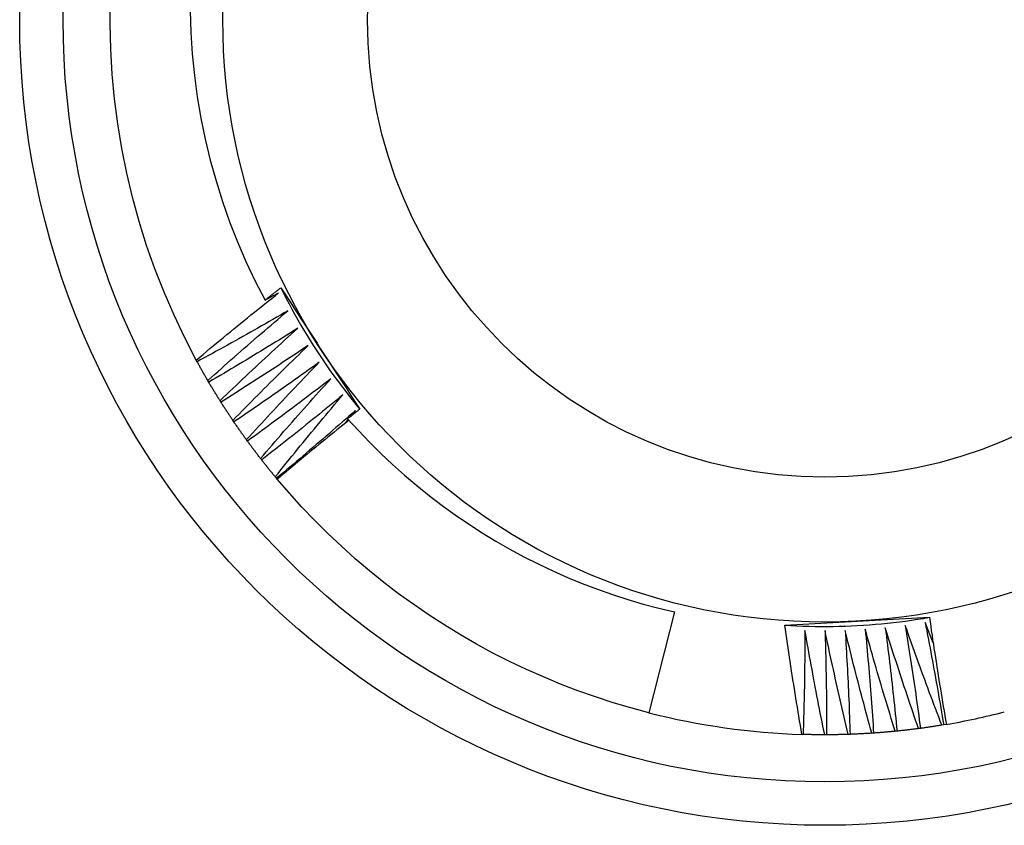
# Model space of a CAD drawing. Header units: inches. Extents: x 64.1 to 160.1, y 42 to 74.3.
# Tile 6 of 70: x 67.897 to 68.111, y 68.959 to 69.135. Entities that reach past the tile are written whole.
import ezdxf

# ---------------------------------------------------------------- set-up
doc = ezdxf.new("R2010")
doc.units = ezdxf.units.IN
doc.header["$MEASUREMENT"] = 0
doc.layers.add('Visible Edges(ANSI)', color=7, linetype='Continuous', lineweight=25)
doc.layers.add('Visible Tangent Edges(ANSI)', color=7, linetype='Continuous', lineweight=25)

msp = doc.modelspace()

# ---------------------------------------------------------------- linework, layer by layer
at = {"layer": 'Visible Edges(ANSI)'}
for p, q in [((67.93519, 69.06031), (67.935, 69.06067)), ((67.93772, 69.05585), (67.93751, 69.05621)), ((67.94038, 69.05148), (67.94016, 69.05183)), ((67.96868, 69.04849), (67.96963, 69.04969)), ((67.94319, 69.04721), (67.94296, 69.04754)), ((67.96748, 69.04697), (67.96808, 69.04773)), ((67.94614, 69.04302), (67.9459, 69.04335)), ((67.94923, 69.03894), (67.94897, 69.03926)), ((67.95244, 69.03495), (67.95218, 69.03527)), ((67.95261, 69.03476), (67.95244, 69.03495)), ((68.03905, 69.0059), (68.03347, 68.98396)), ((68.08749, 68.97996), (68.08708, 68.97992)), ((68.09257, 68.98056), (68.09216, 68.98051)), ((68.09763, 68.98133), (68.09723, 68.98126)), ((68.09822, 68.98143), (68.09763, 68.98133)), ((68.06704, 68.97924), (68.0668, 68.97925)), ((68.07215, 68.97917), (68.07174, 68.97917)), ((68.07727, 68.97926), (68.07686, 68.97925)), ((68.08238, 68.97953), (68.08198, 68.9795))]:
    msp.add_line(p, q, dxfattribs=at)
at = {"layer": 'Visible Edges(ANSI)', "flags": 128}
for points in [[(67.935, 69.06067), (67.93249, 69.0655), (67.93016, 69.07041), (67.928, 69.07541), (67.92601, 69.08048), (67.9242, 69.08561), (67.92258, 69.0908), (67.92113, 69.09605), (67.91987, 69.10134), (67.9188, 69.10668), (67.91791, 69.11205), (67.91722, 69.11744), (67.91671, 69.12286), (67.91639, 69.1283), (67.91626, 69.13374), (67.91632, 69.13918)], [(67.93368, 69.13661), (67.93382, 69.13193), (67.93413, 69.12725), (67.9346, 69.12257), (67.93522, 69.11791), (67.93601, 69.11329), (67.93695, 69.10869), (67.93804, 69.10414), (67.93929, 69.09962), (67.94069, 69.09516), (67.94225, 69.09075), (67.94395, 69.08639), (67.94581, 69.08209), (67.94781, 69.07785), (67.94996, 69.07368)], [(67.94996, 69.07368), (67.9501, 69.07379), (67.95024, 69.0739), (67.95039, 69.07402), (67.95053, 69.07413), (67.95067, 69.07424), (67.95082, 69.07436), (67.95096, 69.07447), (67.9511, 69.07458), (67.95125, 69.0747), (67.95139, 69.07481), (67.95153, 69.07492), (67.95168, 69.07503), (67.95182, 69.07515), (67.95196, 69.07526), (67.95211, 69.07537), (67.95225, 69.07549), (67.9524, 69.0756), (67.95254, 69.07571), (67.95268, 69.07582), (67.95283, 69.07594), (67.95297, 69.07605), (67.95311, 69.07616), (67.95326, 69.07627), (67.9534, 69.07639)], [(67.9534, 69.07639), (67.95412, 69.07529), (67.95483, 69.07419), (67.95555, 69.0731), (67.95626, 69.072), (67.95698, 69.0709), (67.95769, 69.0698), (67.95841, 69.0687), (67.95913, 69.0676), (67.95984, 69.0665), (67.96056, 69.0654), (67.96128, 69.0643), (67.96199, 69.06319), (67.96271, 69.06209), (67.96343, 69.06098), (67.96415, 69.05988), (67.96486, 69.05878), (67.96558, 69.05768), (67.9663, 69.05658), (67.96701, 69.05548), (67.96773, 69.05438), (67.96844, 69.05328), (67.96916, 69.05219), (67.96987, 69.05109), (67.97059, 69.04999)], [(67.9534, 69.07639), (67.95399, 69.07521), (67.95459, 69.07404), (67.9552, 69.07287), (67.95582, 69.07171), (67.95645, 69.07056), (67.9571, 69.06941), (67.95775, 69.06827), (67.95842, 69.06714), (67.9591, 69.06601), (67.95979, 69.06489), (67.96049, 69.06378), (67.96121, 69.06268), (67.96193, 69.06158), (67.96266, 69.06049), (67.96341, 69.0594), (67.96416, 69.05832), (67.96493, 69.05726), (67.96571, 69.05619), (67.9665, 69.05514), (67.96729, 69.0541), (67.9681, 69.05306), (67.96892, 69.05203), (67.96975, 69.05101), (67.97059, 69.04999)], [(67.935, 69.06067), (67.93574, 69.06129), (67.93647, 69.0619), (67.93721, 69.06252), (67.93795, 69.06314), (67.93869, 69.06375), (67.93944, 69.06437), (67.94018, 69.06498), (67.94092, 69.06559), (67.94167, 69.0662), (67.94241, 69.06681), (67.94316, 69.06742), (67.9439, 69.06803), (67.94465, 69.06864), (67.9454, 69.06925), (67.94615, 69.06985), (67.9469, 69.07046), (67.94765, 69.07106), (67.9484, 69.07166), (67.94915, 69.07227), (67.9499, 69.07287), (67.95065, 69.07347), (67.95141, 69.07407), (67.95216, 69.07466), (67.95292, 69.07526)], [(67.95292, 69.07526), (67.9528, 69.0752), (67.95267, 69.07513), (67.95255, 69.07506), (67.95243, 69.075), (67.9523, 69.07493), (67.95218, 69.07486), (67.95206, 69.0748), (67.95193, 69.07473), (67.95181, 69.07467), (67.95169, 69.0746), (67.95156, 69.07453), (67.95144, 69.07447), (67.95132, 69.0744), (67.95119, 69.07434), (67.95107, 69.07427), (67.95095, 69.0742), (67.95082, 69.07414), (67.9507, 69.07407), (67.95058, 69.07401), (67.95045, 69.07394), (67.95033, 69.07387), (67.9502, 69.07381), (67.95008, 69.07374), (67.94996, 69.07368)], [(67.95494, 69.07138), (67.95412, 69.07091), (67.95331, 69.07044), (67.95249, 69.06997), (67.95167, 69.0695), (67.95086, 69.06903), (67.95004, 69.06856), (67.94922, 69.06809), (67.9484, 69.06763), (67.94758, 69.06716), (67.94676, 69.0667), (67.94593, 69.06623), (67.94511, 69.06577), (67.94429, 69.06531), (67.94346, 69.06485), (67.94264, 69.06439), (67.94182, 69.06393), (67.94099, 69.06348), (67.94016, 69.06302), (67.93934, 69.06257), (67.93851, 69.06211), (67.93768, 69.06166), (67.93685, 69.06121), (67.93602, 69.06076), (67.93519, 69.06031)], [(67.93751, 69.05621), (67.93823, 69.05685), (67.93894, 69.05749), (67.93966, 69.05813), (67.94038, 69.05877), (67.9411, 69.05941), (67.94182, 69.06005), (67.94254, 69.06069), (67.94327, 69.06132), (67.94399, 69.06196), (67.94471, 69.06259), (67.94544, 69.06323), (67.94616, 69.06386), (67.94689, 69.06449), (67.94762, 69.06512), (67.94835, 69.06575), (67.94908, 69.06638), (67.94981, 69.06701), (67.95054, 69.06764), (67.95127, 69.06826), (67.952, 69.06889), (67.95274, 69.06951), (67.95347, 69.07014), (67.9542, 69.07076), (67.95494, 69.07138)], [(67.95709, 69.06757), (67.95629, 69.06707), (67.95549, 69.06657), (67.95469, 69.06608), (67.95388, 69.06558), (67.95308, 69.06508), (67.95228, 69.06459), (67.95148, 69.06409), (67.95067, 69.0636), (67.94987, 69.06311), (67.94906, 69.06262), (67.94825, 69.06213), (67.94745, 69.06164), (67.94664, 69.06115), (67.94583, 69.06067), (67.94502, 69.06018), (67.94421, 69.0597), (67.9434, 69.05921), (67.94259, 69.05873), (67.94178, 69.05825), (67.94097, 69.05777), (67.94016, 69.05729), (67.93934, 69.05681), (67.93853, 69.05633), (67.93772, 69.05585)], [(67.94016, 69.05183), (67.94086, 69.0525), (67.94156, 69.05316), (67.94225, 69.05383), (67.94295, 69.05449), (67.94365, 69.05515), (67.94435, 69.05581), (67.94505, 69.05647), (67.94575, 69.05713), (67.94645, 69.05779), (67.94716, 69.05845), (67.94786, 69.05911), (67.94856, 69.05976), (67.94927, 69.06042), (67.94998, 69.06107), (67.95068, 69.06173), (67.95139, 69.06238), (67.9521, 69.06303), (67.95281, 69.06368), (67.95352, 69.06433), (67.95423, 69.06498), (67.95494, 69.06563), (67.95566, 69.06628), (67.95637, 69.06693), (67.95709, 69.06757)], [(67.95936, 69.06383), (67.95858, 69.06331), (67.95779, 69.06278), (67.95701, 69.06226), (67.95622, 69.06174), (67.95544, 69.06121), (67.95465, 69.06069), (67.95386, 69.06017), (67.95308, 69.05965), (67.95229, 69.05914), (67.9515, 69.05862), (67.95071, 69.0581), (67.94992, 69.05759), (67.94913, 69.05707), (67.94834, 69.05656), (67.94754, 69.05605), (67.94675, 69.05554), (67.94596, 69.05503), (67.94516, 69.05452), (67.94437, 69.05401), (67.94357, 69.0535), (67.94278, 69.053), (67.94198, 69.05249), (67.94118, 69.05199), (67.94038, 69.05148)], [(67.94296, 69.04754), (67.94364, 69.04823), (67.94431, 69.04892), (67.94498, 69.04961), (67.94566, 69.05029), (67.94634, 69.05098), (67.94701, 69.05166), (67.94769, 69.05234), (67.94837, 69.05303), (67.94905, 69.05371), (67.94973, 69.05439), (67.95041, 69.05507), (67.9511, 69.05575), (67.95178, 69.05643), (67.95246, 69.0571), (67.95315, 69.05778), (67.95384, 69.05846), (67.95452, 69.05913), (67.95521, 69.05981), (67.9559, 69.06048), (67.95659, 69.06115), (67.95728, 69.06182), (67.95797, 69.06249), (67.95866, 69.06316), (67.95936, 69.06383)], [(67.93751, 69.05621), (67.93741, 69.05638), (67.93731, 69.05655), (67.93721, 69.05672), (67.93711, 69.05689), (67.93702, 69.05706), (67.93692, 69.05723), (67.93682, 69.0574), (67.93672, 69.05757), (67.93663, 69.05774), (67.93653, 69.05791), (67.93643, 69.05808), (67.93634, 69.05825), (67.93624, 69.05842), (67.93614, 69.05859), (67.93605, 69.05876), (67.93595, 69.05893), (67.93586, 69.05911), (67.93576, 69.05928), (67.93567, 69.05945), (67.93557, 69.05962), (67.93548, 69.05979), (67.93538, 69.05996), (67.93529, 69.06014), (67.93519, 69.06031)], [(67.96175, 69.06017), (67.96099, 69.05962), (67.96022, 69.05907), (67.95945, 69.05852), (67.95869, 69.05797), (67.95792, 69.05742), (67.95715, 69.05688), (67.95638, 69.05633), (67.95561, 69.05579), (67.95484, 69.05524), (67.95407, 69.0547), (67.9533, 69.05416), (67.95252, 69.05362), (67.95175, 69.05308), (67.95097, 69.05254), (67.9502, 69.052), (67.94942, 69.05147), (67.94865, 69.05093), (67.94787, 69.05039), (67.94709, 69.04986), (67.94631, 69.04933), (67.94553, 69.0488), (67.94475, 69.04826), (67.94397, 69.04773), (67.94319, 69.04721)], [(67.9459, 69.04335), (67.94655, 69.04406), (67.9472, 69.04477), (67.94785, 69.04548), (67.94851, 69.04619), (67.94916, 69.04689), (67.94981, 69.0476), (67.95047, 69.04831), (67.95113, 69.04901), (67.95178, 69.04971), (67.95244, 69.05042), (67.9531, 69.05112), (67.95376, 69.05182), (67.95442, 69.05252), (67.95508, 69.05322), (67.95575, 69.05392), (67.95641, 69.05462), (67.95707, 69.05531), (67.95774, 69.05601), (67.95841, 69.05671), (67.95907, 69.0574), (67.95974, 69.05809), (67.96041, 69.05879), (67.96108, 69.05948), (67.96175, 69.06017)], [(67.94016, 69.05183), (67.94006, 69.052), (67.93996, 69.05216), (67.93985, 69.05233), (67.93975, 69.0525), (67.93964, 69.05266), (67.93954, 69.05283), (67.93944, 69.053), (67.93933, 69.05316), (67.93923, 69.05333), (67.93913, 69.0535), (67.93903, 69.05367), (67.93892, 69.05383), (67.93882, 69.054), (67.93872, 69.05417), (67.93862, 69.05434), (67.93852, 69.0545), (67.93842, 69.05467), (67.93832, 69.05484), (67.93822, 69.05501), (67.93812, 69.05518), (67.93801, 69.05535), (67.93791, 69.05552), (67.93782, 69.05568), (67.93772, 69.05585)], [(67.96426, 69.05659), (67.96352, 69.05602), (67.96277, 69.05544), (67.96202, 69.05487), (67.96127, 69.05429), (67.96052, 69.05372), (67.95977, 69.05315), (67.95902, 69.05258), (67.95827, 69.05201), (67.95752, 69.05144), (67.95676, 69.05087), (67.95601, 69.0503), (67.95525, 69.04974), (67.9545, 69.04917), (67.95374, 69.04861), (67.95299, 69.04805), (67.95223, 69.04748), (67.95147, 69.04692), (67.95071, 69.04636), (67.94995, 69.0458), (67.94919, 69.04524), (67.94843, 69.04469), (67.94767, 69.04413), (67.9469, 69.04358), (67.94614, 69.04302)], [(67.94897, 69.03926), (67.9496, 69.03999), (67.95023, 69.04072), (67.95086, 69.04145), (67.95148, 69.04218), (67.95211, 69.04291), (67.95275, 69.04363), (67.95338, 69.04436), (67.95401, 69.04509), (67.95464, 69.04581), (67.95528, 69.04653), (67.95591, 69.04726), (67.95655, 69.04798), (67.95719, 69.0487), (67.95783, 69.04942), (67.95847, 69.05014), (67.95911, 69.05086), (67.95975, 69.05158), (67.96039, 69.0523), (67.96103, 69.05302), (67.96168, 69.05373), (67.96232, 69.05445), (67.96297, 69.05516), (67.96361, 69.05588), (67.96426, 69.05659)], [(67.96689, 69.0531), (67.96616, 69.05249), (67.96544, 69.0519), (67.96471, 69.0513), (67.96398, 69.0507), (67.96325, 69.0501), (67.96252, 69.04951), (67.96178, 69.04891), (67.96105, 69.04832), (67.96032, 69.04772), (67.95958, 69.04713), (67.95885, 69.04654), (67.95811, 69.04595), (67.95738, 69.04536), (67.95664, 69.04477), (67.9559, 69.04418), (67.95516, 69.0436), (67.95442, 69.04301), (67.95368, 69.04243), (67.95294, 69.04184), (67.9522, 69.04126), (67.95146, 69.04068), (67.95071, 69.0401), (67.94997, 69.03951), (67.94923, 69.03894)], [(67.95218, 69.03527), (67.95278, 69.03602), (67.95339, 69.03677), (67.95399, 69.03752), (67.95459, 69.03827), (67.9552, 69.03902), (67.95581, 69.03976), (67.95641, 69.04051), (67.95702, 69.04126), (67.95763, 69.042), (67.95824, 69.04275), (67.95885, 69.04349), (67.95947, 69.04424), (67.96008, 69.04498), (67.96069, 69.04572), (67.96131, 69.04646), (67.96193, 69.0472), (67.96254, 69.04794), (67.96316, 69.04868), (67.96378, 69.04942), (67.9644, 69.05015), (67.96502, 69.05089), (67.96564, 69.05163), (67.96627, 69.05236), (67.96689, 69.0531)], [(67.94296, 69.04754), (67.94285, 69.04771), (67.94274, 69.04787), (67.94263, 69.04803), (67.94252, 69.0482), (67.94241, 69.04836), (67.94231, 69.04852), (67.9422, 69.04869), (67.94209, 69.04885), (67.94198, 69.04901), (67.94187, 69.04918), (67.94177, 69.04934), (67.94166, 69.0495), (67.94155, 69.04967), (67.94144, 69.04983), (67.94134, 69.05), (67.94123, 69.05016), (67.94112, 69.05033), (67.94102, 69.05049), (67.94091, 69.05066), (67.9408, 69.05082), (67.9407, 69.05099), (67.94059, 69.05115), (67.94049, 69.05132), (67.94038, 69.05148)], [(67.96963, 69.04969), (67.96893, 69.04906), (67.96822, 69.04844), (67.96751, 69.04782), (67.9668, 69.0472), (67.96609, 69.04658), (67.96538, 69.04596), (67.96467, 69.04534), (67.96395, 69.04472), (67.96324, 69.0441), (67.96253, 69.04349), (67.96181, 69.04287), (67.9611, 69.04226), (67.96038, 69.04164), (67.95966, 69.04103), (67.95894, 69.04042), (67.95822, 69.03981), (67.9575, 69.0392), (67.95678, 69.03859), (67.95606, 69.03798), (67.95534, 69.03737), (67.95462, 69.03677), (67.95389, 69.03616), (67.95317, 69.03556), (67.95244, 69.03495)], [(67.97059, 69.04999), (67.97048, 69.04991), (67.97037, 69.04982), (67.97026, 69.04973), (67.97015, 69.04965), (67.97004, 69.04956), (67.96992, 69.04947), (67.96981, 69.04938), (67.9697, 69.0493), (67.96959, 69.04921), (67.96948, 69.04912), (67.96937, 69.04904), (67.96926, 69.04895), (67.96915, 69.04886), (67.96904, 69.04877), (67.96893, 69.04869), (67.96882, 69.0486), (67.96871, 69.04851), (67.9686, 69.04842), (67.96849, 69.04834), (67.96838, 69.04825), (67.96826, 69.04816), (67.96815, 69.04807), (67.96804, 69.04799), (67.96793, 69.0479)], [(67.9459, 69.04335), (67.94578, 69.04351), (67.94567, 69.04367), (67.94555, 69.04383), (67.94544, 69.04399), (67.94533, 69.04415), (67.94521, 69.04431), (67.9451, 69.04447), (67.94498, 69.04463), (67.94487, 69.04479), (67.94476, 69.04495), (67.94464, 69.04511), (67.94453, 69.04527), (67.94442, 69.04543), (67.94431, 69.04559), (67.94419, 69.04575), (67.94408, 69.04591), (67.94397, 69.04607), (67.94386, 69.04623), (67.94375, 69.0464), (67.94364, 69.04656), (67.94352, 69.04672), (67.94341, 69.04688), (67.9433, 69.04704), (67.94319, 69.04721)], [(67.96823, 69.04757), (67.96757, 69.04704), (67.96691, 69.04652), (67.96626, 69.04599), (67.9656, 69.04546), (67.96495, 69.04493), (67.96429, 69.0444), (67.96364, 69.04388), (67.96298, 69.04334), (67.96233, 69.04281), (67.96168, 69.04228), (67.96103, 69.04175), (67.96038, 69.04122), (67.95973, 69.04068), (67.95908, 69.04015), (67.95843, 69.03961), (67.95778, 69.03907), (67.95713, 69.03854), (67.95648, 69.038), (67.95584, 69.03746), (67.95519, 69.03692), (67.95454, 69.03638), (67.9539, 69.03584), (67.95325, 69.0353), (67.95261, 69.03476)], [(67.96793, 69.0479), (67.97028, 69.04532), (67.97269, 69.0428), (67.97517, 69.04034), (67.97771, 69.03795), (67.98032, 69.03562), (67.98299, 69.03336), (67.98571, 69.03116), (67.9885, 69.02904), (67.99134, 69.02699), (67.99423, 69.02501), (67.99717, 69.02312), (68.00015, 69.0213), (68.00319, 69.01955), (68.00627, 69.01789), (68.00939, 69.01631), (68.01256, 69.01481), (68.01576, 69.01339), (68.019, 69.01206), (68.02227, 69.01082), (68.02557, 69.00966), (68.0289, 69.00858), (68.03226, 69.0076), (68.03564, 69.0067), (68.03905, 69.0059)], [(67.94897, 69.03926), (67.94885, 69.03941), (67.94873, 69.03957), (67.94861, 69.03972), (67.94849, 69.03988), (67.94837, 69.04004), (67.94825, 69.04019), (67.94814, 69.04035), (67.94802, 69.0405), (67.9479, 69.04066), (67.94778, 69.04082), (67.94766, 69.04097), (67.94754, 69.04113), (67.94743, 69.04129), (67.94731, 69.04144), (67.94719, 69.0416), (67.94707, 69.04176), (67.94696, 69.04191), (67.94684, 69.04207), (67.94672, 69.04223), (67.94661, 69.04239), (67.94649, 69.04255), (67.94637, 69.0427), (67.94626, 69.04286), (67.94614, 69.04302)], [(67.95218, 69.03527), (67.95206, 69.03542), (67.95193, 69.03557), (67.95181, 69.03572), (67.95168, 69.03587), (67.95156, 69.03603), (67.95143, 69.03618), (67.95131, 69.03633), (67.95118, 69.03648), (67.95106, 69.03663), (67.95094, 69.03679), (67.95081, 69.03694), (67.95069, 69.03709), (67.95057, 69.03724), (67.95044, 69.0374), (67.95032, 69.03755), (67.9502, 69.0377), (67.95008, 69.03786), (67.94995, 69.03801), (67.94983, 69.03816), (67.94971, 69.03832), (67.94959, 69.03847), (67.94947, 69.03863), (67.94935, 69.03878), (67.94923, 69.03894)], [(68.03347, 68.98396), (68.02957, 68.985), (68.02569, 68.98615), (68.02184, 68.9874), (68.01803, 68.98875), (68.01425, 68.99019), (68.01052, 68.99174), (68.00682, 68.99338), (68.00317, 68.99512), (67.99956, 68.99695), (67.996, 68.99887), (67.9925, 69.00089), (67.98905, 69.00299), (67.98565, 69.00519), (67.98231, 69.00747), (67.97903, 69.00984), (67.97582, 69.0123), (67.97267, 69.01483), (67.96959, 69.01745), (67.96657, 69.02015), (67.96363, 69.02292), (67.96076, 69.02577), (67.95797, 69.0287), (67.95525, 69.03169), (67.95261, 69.03476)], [(68.06307, 69.00302), (68.06438, 69.00309), (68.06568, 69.00317), (68.06699, 69.00324), (68.0683, 69.00331), (68.06961, 69.00338), (68.07092, 69.00345), (68.07223, 69.00352), (68.07354, 69.00359), (68.07485, 69.00366), (68.07616, 69.00373), (68.07748, 69.0038), (68.07879, 69.00387), (68.08011, 69.00394), (68.08142, 69.00401), (68.08274, 69.00408), (68.08405, 69.00415), (68.08536, 69.00422), (68.08667, 69.00429), (68.08798, 69.00436), (68.08929, 69.00443), (68.0906, 69.0045), (68.0919, 69.00457), (68.09321, 69.00464), (68.09452, 69.00471)], [(68.06307, 69.00302), (68.06438, 69.00294), (68.0657, 69.00288), (68.06701, 69.00282), (68.06832, 69.00278), (68.06964, 69.00275), (68.07096, 69.00274), (68.07227, 69.00274), (68.07359, 69.00275), (68.0749, 69.00277), (68.07622, 69.00281), (68.07753, 69.00286), (68.07884, 69.00293), (68.08016, 69.003), (68.08147, 69.00309), (68.08278, 69.0032), (68.08409, 69.00331), (68.0854, 69.00344), (68.08671, 69.00358), (68.08801, 69.00374), (68.08932, 69.00391), (68.09062, 69.00409), (68.09192, 69.00428), (68.09322, 69.00449), (68.09452, 69.00471)], [(68.09359, 69.00361), (68.09377, 69.00268), (68.09395, 69.00176), (68.09413, 69.00083), (68.09431, 68.99991), (68.09449, 68.99898), (68.09466, 68.99805), (68.09484, 68.99713), (68.09501, 68.9962), (68.09518, 68.99527), (68.09535, 68.99434), (68.09552, 68.99342), (68.09569, 68.99249), (68.09586, 68.99156), (68.09603, 68.99063), (68.09619, 68.9897), (68.09636, 68.98877), (68.09652, 68.98784), (68.09668, 68.98691), (68.09684, 68.98598), (68.097, 68.98505), (68.09716, 68.98412), (68.09732, 68.98319), (68.09748, 68.98226), (68.09763, 68.98133)], [(68.09534, 68.99913), (68.09526, 68.99932), (68.09519, 68.99951), (68.09512, 68.99969), (68.09504, 68.99988), (68.09497, 69.00006), (68.0949, 69.00025), (68.09482, 69.00044), (68.09475, 69.00062), (68.09468, 69.00081), (68.0946, 69.001), (68.09453, 69.00118), (68.09446, 69.00137), (68.09439, 69.00156), (68.09431, 69.00174), (68.09424, 69.00193), (68.09417, 69.00212), (68.09409, 69.0023), (68.09402, 69.00249), (68.09395, 69.00268), (68.09388, 69.00286), (68.0938, 69.00305), (68.09373, 69.00324), (68.09366, 69.00342), (68.09359, 69.00361)], [(68.09452, 69.00471), (68.09466, 69.00374), (68.0948, 69.00277), (68.09494, 69.0018), (68.09509, 69.00082), (68.09523, 68.99985), (68.09538, 68.99888), (68.09552, 68.99791), (68.09567, 68.99694), (68.09582, 68.99597), (68.09597, 68.995), (68.09612, 68.99403), (68.09628, 68.99306), (68.09643, 68.99209), (68.09659, 68.99112), (68.09675, 68.99015), (68.09691, 68.98918), (68.09707, 68.98821), (68.09723, 68.98724), (68.09739, 68.98627), (68.09755, 68.9853), (68.09772, 68.98434), (68.09789, 68.98337), (68.09805, 68.9824), (68.09822, 68.98143)], [(68.0668, 68.97925), (68.06663, 68.98023), (68.06646, 68.98122), (68.06629, 68.98221), (68.06613, 68.9832), (68.06596, 68.98419), (68.0658, 68.98518), (68.06564, 68.98617), (68.06547, 68.98716), (68.06531, 68.98815), (68.06516, 68.98914), (68.065, 68.99013), (68.06484, 68.99112), (68.06469, 68.99211), (68.06453, 68.9931), (68.06438, 68.99409), (68.06423, 68.99508), (68.06408, 68.99608), (68.06393, 68.99707), (68.06378, 68.99806), (68.06364, 68.99905), (68.06349, 69.00004), (68.06335, 69.00104), (68.06321, 69.00203), (68.06307, 69.00302)], [(68.06744, 69.00188), (68.06744, 69.00093), (68.06743, 68.99999), (68.06743, 68.99905), (68.06742, 68.9981), (68.06741, 68.99716), (68.06741, 68.99622), (68.0674, 68.99527), (68.06738, 68.99433), (68.06737, 68.99339), (68.06736, 68.99244), (68.06734, 68.9915), (68.06733, 68.99056), (68.06731, 68.98961), (68.06729, 68.98867), (68.06727, 68.98773), (68.06725, 68.98679), (68.06723, 68.98584), (68.0672, 68.9849), (68.06718, 68.98396), (68.06715, 68.98301), (68.06712, 68.98207), (68.0671, 68.98113), (68.06707, 68.98018), (68.06704, 68.97924)], [(68.07174, 68.97917), (68.07155, 68.98011), (68.07136, 68.98105), (68.07117, 68.982), (68.07098, 68.98294), (68.07079, 68.98389), (68.07061, 68.98483), (68.07042, 68.98577), (68.07023, 68.98672), (68.07005, 68.98766), (68.06987, 68.98861), (68.06969, 68.98956), (68.06951, 68.9905), (68.06933, 68.99145), (68.06915, 68.9924), (68.06898, 68.99334), (68.0688, 68.99429), (68.06863, 68.99524), (68.06845, 68.99618), (68.06828, 68.99713), (68.06811, 68.99808), (68.06794, 68.99903), (68.06777, 68.99998), (68.06761, 69.00093), (68.06744, 69.00188)], [(68.07182, 69.00181), (68.07184, 69.00086), (68.07187, 68.99992), (68.0719, 68.99898), (68.07192, 68.99803), (68.07194, 68.99709), (68.07197, 68.99615), (68.07199, 68.99521), (68.07201, 68.99426), (68.07202, 68.99332), (68.07204, 68.99238), (68.07206, 68.99143), (68.07207, 68.99049), (68.07208, 68.98955), (68.0721, 68.9886), (68.07211, 68.98766), (68.07212, 68.98672), (68.07213, 68.98577), (68.07213, 68.98483), (68.07214, 68.98389), (68.07215, 68.98294), (68.07215, 68.982), (68.07215, 68.98106), (68.07215, 68.98011), (68.07215, 68.97917)], [(68.07686, 68.97925), (68.07664, 68.98019), (68.07642, 68.98112), (68.0762, 68.98206), (68.07597, 68.983), (68.07576, 68.98393), (68.07554, 68.98487), (68.07532, 68.98581), (68.07511, 68.98675), (68.07489, 68.98769), (68.07468, 68.98863), (68.07447, 68.98957), (68.07426, 68.99051), (68.07405, 68.99145), (68.07384, 68.99239), (68.07363, 68.99333), (68.07342, 68.99427), (68.07322, 68.99521), (68.07301, 68.99615), (68.07281, 68.99709), (68.07261, 68.99803), (68.07241, 68.99898), (68.07221, 68.99992), (68.07201, 69.00086), (68.07182, 69.00181)], [(68.07619, 69.00188), (68.07625, 69.00094), (68.07631, 69), (68.07636, 68.99905), (68.07642, 68.99811), (68.07647, 68.99717), (68.07652, 68.99623), (68.07658, 68.99529), (68.07663, 68.99435), (68.07668, 68.9934), (68.07672, 68.99246), (68.07677, 68.99152), (68.07682, 68.99058), (68.07686, 68.98964), (68.0769, 68.98869), (68.07695, 68.98775), (68.07699, 68.98681), (68.07703, 68.98587), (68.07707, 68.98492), (68.0771, 68.98398), (68.07714, 68.98304), (68.07717, 68.98209), (68.07721, 68.98115), (68.07724, 68.98021), (68.07727, 68.97926)], [(68.08198, 68.9795), (68.08172, 68.98043), (68.08147, 68.98136), (68.08122, 68.98229), (68.08097, 68.98322), (68.08072, 68.98415), (68.08047, 68.98508), (68.08022, 68.98601), (68.07997, 68.98694), (68.07973, 68.98787), (68.07948, 68.9888), (68.07924, 68.98973), (68.079, 68.99067), (68.07876, 68.9916), (68.07852, 68.99253), (68.07828, 68.99346), (68.07804, 68.9944), (68.07781, 68.99533), (68.07757, 68.99627), (68.07734, 68.9972), (68.07711, 68.99814), (68.07688, 68.99907), (68.07665, 69.00001), (68.07642, 69.00094), (68.07619, 69.00188)], [(68.08056, 69.0021), (68.08065, 69.00116), (68.08074, 69.00022), (68.08082, 68.99928), (68.08091, 68.99834), (68.08099, 68.9974), (68.08108, 68.99646), (68.08116, 68.99552), (68.08124, 68.99458), (68.08132, 68.99364), (68.0814, 68.9927), (68.08148, 68.99176), (68.08156, 68.99082), (68.08163, 68.98988), (68.08171, 68.98894), (68.08178, 68.988), (68.08185, 68.98706), (68.08192, 68.98612), (68.08199, 68.98518), (68.08206, 68.98424), (68.08213, 68.9833), (68.08219, 68.98235), (68.08226, 68.98141), (68.08232, 68.98047), (68.08238, 68.97953)], [(68.08708, 68.97992), (68.08679, 68.98084), (68.08651, 68.98176), (68.08623, 68.98268), (68.08595, 68.9836), (68.08566, 68.98452), (68.08539, 68.98545), (68.08511, 68.98637), (68.08483, 68.98729), (68.08456, 68.98821), (68.08428, 68.98913), (68.08401, 68.99006), (68.08373, 68.99098), (68.08346, 68.99191), (68.08319, 68.99283), (68.08293, 68.99376), (68.08266, 68.99468), (68.08239, 68.99561), (68.08213, 68.99653), (68.08186, 68.99746), (68.0816, 68.99839), (68.08134, 68.99931), (68.08108, 69.00024), (68.08082, 69.00117), (68.08056, 69.0021)], [(68.08492, 69.00246), (68.08504, 69.00152), (68.08516, 69.00059), (68.08528, 68.99965), (68.08539, 68.99871), (68.08551, 68.99778), (68.08562, 68.99684), (68.08574, 68.99591), (68.08585, 68.99497), (68.08596, 68.99403), (68.08607, 68.9931), (68.08618, 68.99216), (68.08629, 68.99122), (68.08639, 68.99028), (68.0865, 68.98935), (68.0866, 68.98841), (68.08671, 68.98747), (68.08681, 68.98653), (68.08691, 68.9856), (68.08701, 68.98466), (68.0871, 68.98372), (68.0872, 68.98278), (68.0873, 68.98184), (68.08739, 68.9809), (68.08749, 68.97996)], [(68.09216, 68.98051), (68.09185, 68.98142), (68.09153, 68.98233), (68.09122, 68.98324), (68.09091, 68.98415), (68.0906, 68.98506), (68.09029, 68.98597), (68.08998, 68.98689), (68.08967, 68.9878), (68.08937, 68.98871), (68.08906, 68.98963), (68.08876, 68.99054), (68.08846, 68.99145), (68.08816, 68.99237), (68.08786, 68.99328), (68.08756, 68.9942), (68.08726, 68.99511), (68.08696, 68.99603), (68.08667, 68.99695), (68.08637, 68.99786), (68.08608, 68.99878), (68.08579, 68.9997), (68.0855, 69.00062), (68.08521, 69.00154), (68.08492, 69.00246)], [(68.08926, 69.00296), (68.08941, 69.00203), (68.08956, 69.0011), (68.08971, 69.00017), (68.08986, 68.99924), (68.09001, 68.99831), (68.09015, 68.99737), (68.0903, 68.99644), (68.09044, 68.99551), (68.09058, 68.99458), (68.09072, 68.99364), (68.09086, 68.99271), (68.091, 68.99178), (68.09114, 68.99084), (68.09127, 68.98991), (68.09141, 68.98898), (68.09154, 68.98804), (68.09167, 68.98711), (68.09181, 68.98617), (68.09194, 68.98524), (68.09206, 68.98431), (68.09219, 68.98337), (68.09232, 68.98244), (68.09244, 68.9815), (68.09257, 68.98056)], [(68.09723, 68.98126), (68.09688, 68.98216), (68.09654, 68.98306), (68.0962, 68.98396), (68.09585, 68.98486), (68.09551, 68.98576), (68.09517, 68.98666), (68.09484, 68.98757), (68.0945, 68.98847), (68.09416, 68.98937), (68.09383, 68.99027), (68.0935, 68.99118), (68.09316, 68.99208), (68.09283, 68.99298), (68.0925, 68.99389), (68.09217, 68.99479), (68.09184, 68.9957), (68.09152, 68.99661), (68.09119, 68.99751), (68.09087, 68.99842), (68.09054, 68.99933), (68.09022, 69.00024), (68.0899, 69.00114), (68.08958, 69.00205), (68.08926, 69.00296)], [(68.08708, 68.97992), (68.08688, 68.9799), (68.08669, 68.97988), (68.08649, 68.97987), (68.0863, 68.97985), (68.0861, 68.97983), (68.08591, 68.97981), (68.08571, 68.97979), (68.08551, 68.97978), (68.08532, 68.97976), (68.08512, 68.97974), (68.08493, 68.97972), (68.08473, 68.97971), (68.08454, 68.97969), (68.08434, 68.97968), (68.08415, 68.97966), (68.08395, 68.97965), (68.08375, 68.97963), (68.08356, 68.97961), (68.08336, 68.9796), (68.08317, 68.97959), (68.08297, 68.97957), (68.08278, 68.97956), (68.08258, 68.97954), (68.08238, 68.97953)], [(68.09216, 68.98051), (68.09197, 68.98048), (68.09177, 68.98046), (68.09158, 68.98043), (68.09138, 68.98041), (68.09119, 68.98038), (68.091, 68.98036), (68.0908, 68.98034), (68.09061, 68.98031), (68.09041, 68.98029), (68.09022, 68.98027), (68.09002, 68.98024), (68.08983, 68.98022), (68.08963, 68.9802), (68.08944, 68.98017), (68.08924, 68.98015), (68.08905, 68.98013), (68.08885, 68.98011), (68.08866, 68.98009), (68.08846, 68.98007), (68.08827, 68.98004), (68.08807, 68.98002), (68.08788, 68.98), (68.08768, 68.97998), (68.08749, 68.97996)], [(68.09723, 68.98126), (68.09703, 68.98123), (68.09684, 68.9812), (68.09665, 68.98117), (68.09645, 68.98114), (68.09626, 68.98111), (68.09606, 68.98108), (68.09587, 68.98105), (68.09568, 68.98102), (68.09548, 68.98099), (68.09529, 68.98096), (68.09509, 68.98093), (68.0949, 68.9809), (68.09471, 68.98087), (68.09451, 68.98084), (68.09432, 68.98081), (68.09412, 68.98078), (68.09393, 68.98075), (68.09374, 68.98073), (68.09354, 68.9807), (68.09335, 68.98067), (68.09315, 68.98064), (68.09296, 68.98062), (68.09276, 68.98059), (68.09257, 68.98056)], [(68.07174, 68.97917), (68.07155, 68.97917), (68.07135, 68.97917), (68.07116, 68.97917), (68.07096, 68.97917), (68.07076, 68.97917), (68.07057, 68.97917), (68.07037, 68.97917), (68.07017, 68.97918), (68.06998, 68.97918), (68.06978, 68.97918), (68.06959, 68.97918), (68.06939, 68.97919), (68.06919, 68.97919), (68.069, 68.97919), (68.0688, 68.9792), (68.0686, 68.9792), (68.06841, 68.9792), (68.06821, 68.97921), (68.06802, 68.97921), (68.06782, 68.97922), (68.06762, 68.97922), (68.06743, 68.97923), (68.06723, 68.97923), (68.06704, 68.97924)], [(68.07686, 68.97925), (68.07667, 68.97924), (68.07647, 68.97924), (68.07627, 68.97923), (68.07608, 68.97923), (68.07588, 68.97922), (68.07569, 68.97922), (68.07549, 68.97921), (68.07529, 68.97921), (68.0751, 68.9792), (68.0749, 68.9792), (68.07471, 68.9792), (68.07451, 68.97919), (68.07431, 68.97919), (68.07412, 68.97918), (68.07392, 68.97918), (68.07372, 68.97918), (68.07353, 68.97918), (68.07333, 68.97918), (68.07314, 68.97917), (68.07294, 68.97917), (68.07274, 68.97917), (68.07255, 68.97917), (68.07235, 68.97917), (68.07215, 68.97917)], [(68.08198, 68.9795), (68.08178, 68.97949), (68.08158, 68.97948), (68.08139, 68.97947), (68.08119, 68.97945), (68.081, 68.97944), (68.0808, 68.97943), (68.0806, 68.97942), (68.08041, 68.97941), (68.08021, 68.9794), (68.08002, 68.97939), (68.07982, 68.97938), (68.07962, 68.97937), (68.07943, 68.97936), (68.07923, 68.97935), (68.07904, 68.97934), (68.07884, 68.97933), (68.07864, 68.97932), (68.07845, 68.97931), (68.07825, 68.9793), (68.07806, 68.97929), (68.07786, 68.97929), (68.07766, 68.97928), (68.07747, 68.97927), (68.07727, 68.97926)]]:
    msp.add_lwpolyline(points, dxfattribs=at)
at = {"layer": 'Visible Edges(ANSI)'}
for radius in [0.1752, 0.16575, 0.131]:
    msp.add_circle((68.07177, 69.13468), radius, dxfattribs=at)
for start, end in [(279.7938, 284.544), (255.744, 268.1697)]:
    msp.add_arc((68.07177, 69.13468), 0.15551, start, end, dxfattribs=at)
at = {"layer": 'Visible Tangent Edges(ANSI)'}
msp.add_circle((68.07177, 69.13468), 0.0995, dxfattribs=at)

doc.saveas('drawing.dxf')
